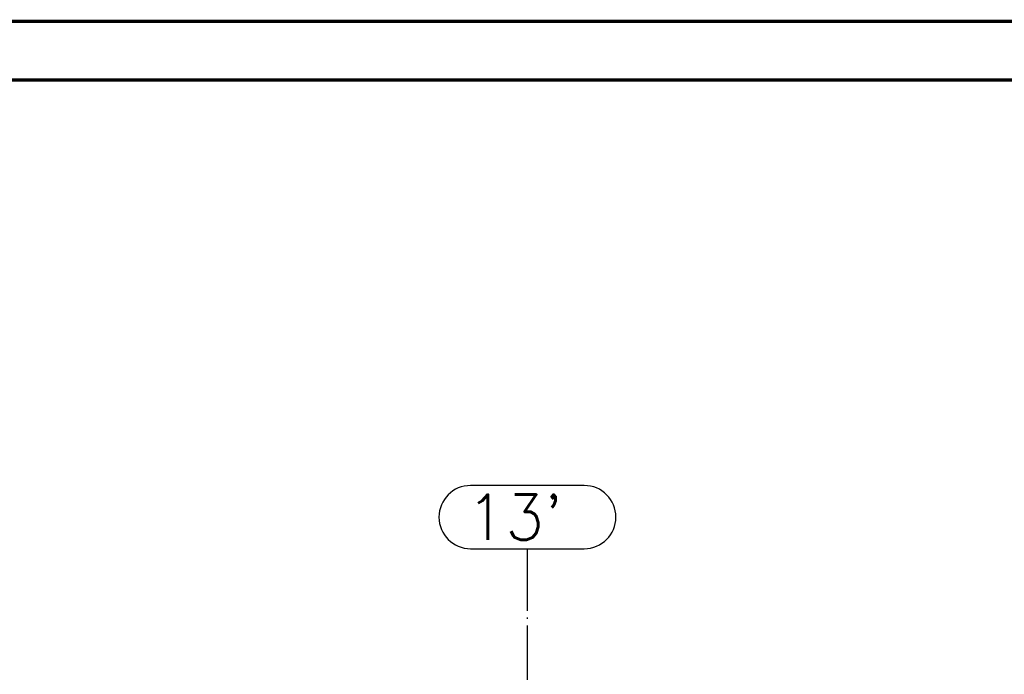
# Paper-space layout 'Layout1' of a CAD drawing. Extents: x -2 to 1033, y -36 to 596.
# Tile 94 of 127: x 532 to 641, y 522 to 594. Entities that reach past the tile are written whole.
import ezdxf
from ezdxf.enums import TextEntityAlignment as Align

# ---------------------------------------------------------------- set-up
doc = ezdxf.new("R2010")
doc.units = 0
doc.linetypes.add('ACAD_ISO04W100', pattern=[30.5, 24, -3, 0.5, -3])
doc.linetypes.add('HP_01_CER_B', pattern=[8, 5, -1, 1, -1])
doc.layers.get('DEFPOINTS').update_dxf_attribs({"color": 132, "linetype": 'CONTINUOUS'})
doc.layers.add('RAMECEK_HP', color=251, linetype='CONTINUOUS')
doc.layers.add('SS_OSY_025', color=7, linetype='HP_01_CER_B', lineweight=25)
doc.styles.add('ROMANS', font='romans.shx', dxfattribs={"width": 0.8})
doc.styles.add('romans.shx', font='romans.shx', dxfattribs={"height": 5})

# ---------------------------------------------------------------- blocks, each defined once
blk = doc.blocks.new('*U6')
at = {"layer": 'RAMECEK_HP', "lineweight": 35, "const_width": 0.35}
for points in [[(0, 594), (0, 0), (841, 0), (841, 594)], [(6.5, 587.5), (6.5, 6.5), (834.5, 6.5), (834.5, 587.5)]]:
    blk.add_lwpolyline(points, close=True, dxfattribs=at)
at = {"layer": 'DEFPOINTS', "style": 'ROMANS', "width": 0.8}
blk.add_attdef('TISK', text='', height=10, dxfattribs=at).set_placement((841, -33), align=Align.RIGHT)

psp = doc.layouts.get("Layout1")

# ---------------------------------------------------------------- linework, layer by layer
at = {"layer": 'SS_OSY_025', "linetype": 'Continuous', "ltscale": 0.25}
for p, q in [((594.8265, 542.5976), (582.2312, 542.5976)), ((582.2312, 535.5976), (594.8265, 535.5976))]:
    psp.add_line(p, q, dxfattribs=at)
at = {"layer": 'SS_OSY_025', "linetype": 'ACAD_ISO04W100', "ltscale": 0.25}
for p, q in [((588.5288, 530.5976), (588.5288, 535.5976)), ((588.5288, 330.4655), (588.5288, 530.5986)), ((588.5288, 530.5986), (588.5288, 530.5976))]:
    psp.add_line(p, q, dxfattribs=at)
at = {"layer": 'SS_OSY_025', "linetype": 'Continuous', "ltscale": 0.25}
for centre, start, end in [((582.2312, 539.0976), 90, 270), ((594.8265, 539.0976), 270, 90)]:
    psp.add_arc(centre, 3.5, start, end, dxfattribs=at)

# ---------------------------------------------------------------- block references
at = {"layer": 'RAMECEK_HP'}
psp.add_blockref('*U6', (0, 0), dxfattribs=at)

# ---------------------------------------------------------------- texts
at = {"layer": 'SS_OSY_025', "color": 7, "style": 'romans.shx'}
psp.add_text("13'", height=5, dxfattribs=at).set_placement((581.7923, 536.5976))

doc.saveas('drawing.dxf')
